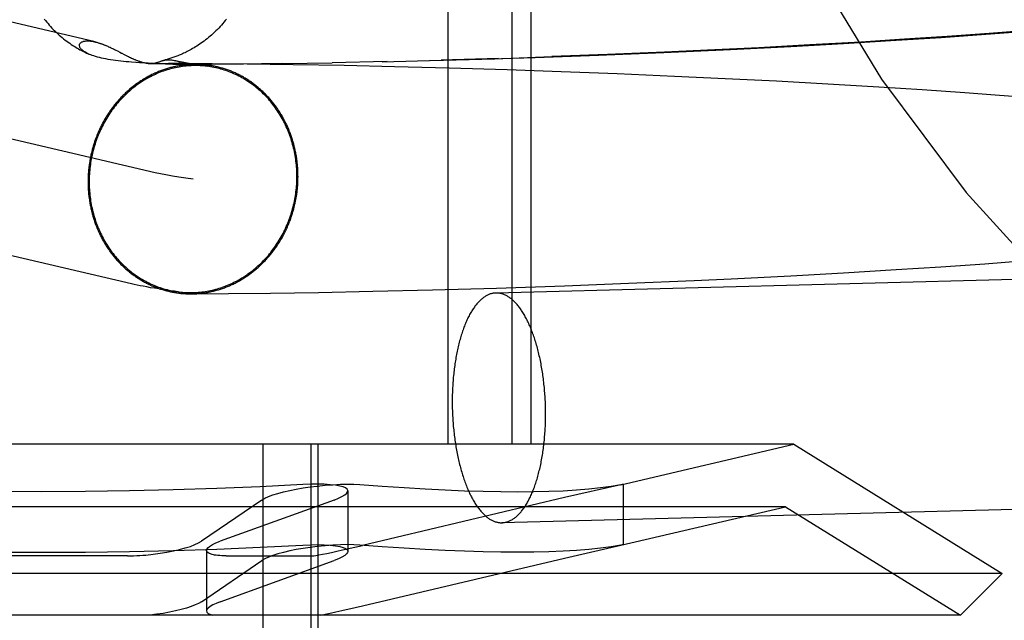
# Model space of a CAD drawing. Header units: inches. Extents: x 0 to 184, y 0 to 119.
# Tile 30 of 115: x 84.947 to 85.114, y 44.425 to 44.527. Entities that reach past the tile are written whole.
import ezdxf

# ---------------------------------------------------------------- set-up
doc = ezdxf.new("R2010")
doc.units = ezdxf.units.IN
doc.header["$LTSCALE"] = 10.121375
doc.header["$MEASUREMENT"] = 0
doc.linetypes.add('HIDDEN', pattern=[0.2, 0.1, -0.1])
doc.layers.add('DEFAULT_2', color=8, linetype='HIDDEN')

msp = doc.modelspace()

# ---------------------------------------------------------------- linework, layer by layer
at = {"layer": 'DEFAULT_2', "color": 8, "linetype": 'HIDDEN'}
for p, q in [((85.01988, 44.61111), (85.01988, 44.45486)), ((85.03072, 44.61111), (85.03072, 44.45486)), ((85.03395, 44.61111), (85.03395, 44.45486)), ((84.96, 44.52317), (84.85837, 44.54697)), ((84.9702, 44.50096), (84.84081, 44.53126)), ((85.11759, 44.52506), (85.11177, 44.52461)), ((85.08706, 44.52289), (85.09601, 44.52343)), ((85.09737, 44.52361), (85.09001, 44.52314)), ((85.09601, 44.52343), (85.10364, 44.52393)), ((85.10464, 44.52409), (85.09737, 44.52361)), ((85.10364, 44.52393), (85.11118, 44.52445)), ((85.11177, 44.52461), (85.10464, 44.52409)), ((85.11118, 44.52445), (85.11739, 44.52491)), ((84.96188, 44.52253), (84.96202, 44.52247)), ((84.96202, 44.52247), (84.96216, 44.52241)), ((84.96216, 44.52241), (84.9623, 44.52235)), ((84.9623, 44.52235), (84.96243, 44.52229)), ((84.96243, 44.52229), (84.96256, 44.52224)), ((84.96256, 44.52224), (84.96268, 44.52218)), ((84.96268, 44.52218), (84.9628, 44.52212)), ((84.9628, 44.52212), (84.96298, 44.52204)), ((84.96298, 44.52204), (84.96315, 44.52196)), ((84.96315, 44.52196), (84.96331, 44.52187)), ((84.96331, 44.52187), (84.96353, 44.52176)), ((84.96353, 44.52176), (84.96381, 44.52163)), ((84.96381, 44.52163), (84.9642, 44.52142)), ((85.05652, 44.52137), (85.0666, 44.52182)), ((85.06523, 44.52181), (85.05663, 44.52142)), ((85.07266, 44.52218), (85.06523, 44.52181)), ((85.08135, 44.52264), (85.07266, 44.52218)), ((85.07808, 44.5224), (85.08706, 44.52289)), ((85.09001, 44.52314), (85.08135, 44.52264)), ((84.96495, 44.52104), (84.9653, 44.52086)), ((84.9653, 44.52086), (84.96553, 44.52075)), ((84.96553, 44.52075), (84.96569, 44.52067)), ((84.96569, 44.52067), (84.96586, 44.52058)), ((84.96586, 44.52058), (84.96603, 44.5205)), ((84.96603, 44.5205), (84.96621, 44.52042)), ((84.97468, 44.51972), (84.97373, 44.51995)), ((84.97381, 44.51993), (84.97418, 44.51984)), ((85.00875, 44.5198), (85.01872, 44.52007)), ((85.01692, 44.52), (85.02785, 44.52031)), ((85.02846, 44.52036), (85.01872, 44.52007)), ((85.02785, 44.52031), (85.03756, 44.52066)), ((85.02898, 44.52034), (85.03473, 44.52053)), ((85.03473, 44.52053), (85.04544, 44.52092)), ((85.04697, 44.52101), (85.03756, 44.52066)), ((85.04544, 44.52092), (85.05652, 44.52137)), ((85.05663, 44.52142), (85.04697, 44.52101)), ((84.96689, 44.51967), (84.96621, 44.51972)), ((84.96754, 44.51963), (84.96689, 44.51967)), ((84.96815, 44.51959), (84.96754, 44.51963)), ((84.96899, 44.51954), (84.96815, 44.51959)), ((84.96975, 44.5195), (84.96899, 44.51954)), ((84.96951, 44.51951), (84.97065, 44.51952)), ((84.97061, 44.51945), (84.96975, 44.5195)), ((84.97134, 44.51942), (84.97061, 44.51945)), ((84.97065, 44.51952), (84.97247, 44.51953)), ((84.97197, 44.51939), (84.97134, 44.51942)), ((84.97263, 44.51937), (84.97197, 44.51939)), ((84.97247, 44.51953), (84.97546, 44.51953)), ((84.9732, 44.51935), (84.97263, 44.51937)), ((84.97357, 44.51934), (84.9732, 44.51935)), ((84.97388, 44.51934), (84.97357, 44.51934)), ((84.97415, 44.51933), (84.97388, 44.51934)), ((84.97438, 44.51933), (84.97415, 44.51933)), ((84.97457, 44.51933), (84.97438, 44.51933)), ((84.97472, 44.51933), (84.97457, 44.51933)), ((84.97465, 44.51973), (84.97519, 44.5196)), ((84.97472, 44.51933), (84.97979, 44.51935)), ((84.97494, 44.51933), (84.97482, 44.51933)), ((84.97503, 44.51933), (84.97494, 44.51933)), ((84.97512, 44.51933), (84.97503, 44.51933)), ((84.97518, 44.51933), (84.97512, 44.51933)), ((84.97524, 44.51934), (84.97518, 44.51933)), ((84.9753, 44.51934), (84.97524, 44.51934)), ((84.97534, 44.51934), (84.9753, 44.51934)), ((84.97538, 44.51934), (84.97534, 44.51934)), ((84.97541, 44.51934), (84.97538, 44.51934)), ((84.97545, 44.51935), (84.97541, 44.51934)), ((84.97549, 44.51935), (84.97545, 44.51935)), ((84.97546, 44.51953), (84.97986, 44.51951)), ((84.97638, 44.51941), (84.97599, 44.51947)), ((84.97683, 44.51933), (84.97638, 44.51941)), ((84.97733, 44.51926), (84.97683, 44.51933)), ((84.97788, 44.51917), (84.97733, 44.51926)), ((84.97848, 44.51909), (84.97788, 44.51917)), ((84.98519, 44.51939), (84.9791, 44.51935)), ((84.97986, 44.51951), (84.98581, 44.51945)), ((84.99188, 44.51949), (84.98462, 44.5194)), ((84.98581, 44.51945), (84.99364, 44.51935)), ((84.99173, 44.51948), (85.00024, 44.51963)), ((84.99364, 44.51935), (85.00227, 44.51919)), ((85.00957, 44.51983), (85.00024, 44.51963)), ((85.00227, 44.51919), (85.01084, 44.519)), ((85.01084, 44.519), (85.0201, 44.51876)), ((85.0201, 44.51876), (85.02995, 44.51846)), ((85.02995, 44.51846), (85.03912, 44.51815)), ((85.03912, 44.51815), (85.04861, 44.51778)), ((85.04861, 44.51778), (85.05833, 44.51737)), ((85.05833, 44.51737), (85.06697, 44.51697)), ((85.06697, 44.51697), (85.07567, 44.51653)), ((85.07567, 44.51653), (85.08438, 44.51605)), ((85.08438, 44.51605), (85.09304, 44.51553)), ((85.09304, 44.51553), (85.10039, 44.51506)), ((85.10039, 44.51506), (85.10762, 44.51456)), ((85.10762, 44.51456), (85.11354, 44.51412)), ((85.11354, 44.51412), (85.11934, 44.51367)), ((84.96621, 44.48208), (84.83641, 44.51248)), ((85.09597, 44.4845), (85.10356, 44.48499)), ((85.10356, 44.48499), (85.11106, 44.48551)), ((85.11106, 44.48551), (85.11723, 44.48597)), ((85.06797, 44.48295), (85.07813, 44.48347)), ((85.07813, 44.48347), (85.08706, 44.48396)), ((85.08706, 44.48396), (85.09597, 44.4845)), ((85.02814, 44.48138), (85.03969, 44.48177)), ((85.03969, 44.48177), (85.05053, 44.48218)), ((85.05053, 44.48218), (85.06168, 44.48266)), ((85.06168, 44.48266), (85.06797, 44.48295)), ((84.97625, 44.4804), (84.9773, 44.4804)), ((84.9773, 44.4804), (84.98267, 44.48044)), ((84.98267, 44.48044), (84.98976, 44.48052)), ((84.98976, 44.48052), (84.99795, 44.48064)), ((84.99795, 44.48064), (85.00715, 44.48083)), ((85.00715, 44.48083), (85.01725, 44.48107)), ((85.01725, 44.48107), (85.02814, 44.48138)), ((85.07859, 44.45486), (84.82332, 44.45486)), ((84.98848, 44.45486), (84.98848, 44.34986)), ((84.99661, 44.45486), (84.99661, 44.34986)), ((84.99783, 44.45486), (84.99783, 44.34986)), ((85.04923, 44.44798), (85.07859, 44.45486)), ((85.07859, 44.45486), (85.11395, 44.43293)), ((85.04967, 44.44809), (85.04927, 44.44798)), ((85.04927, 44.44802), (85.04967, 44.44809)), ((85.04967, 44.44808), (85.04967, 44.43781)), ((85.00291, 44.44695), (85.00291, 44.43667)), ((85.23648, 44.44692), (85.02906, 44.44155)), ((85.04927, 44.44798), (85.03967, 44.4458)), ((84.98832, 44.44539), (84.97804, 44.4384)), ((85.00057, 44.44539), (84.98125, 44.4384)), ((85.03967, 44.4458), (85.00538, 44.4377)), ((85.0772, 44.44426), (84.8247, 44.44426)), ((85.04923, 44.43771), (85.0772, 44.44426)), ((85.0772, 44.44426), (85.10688, 44.42586)), ((84.97892, 44.43684), (84.97892, 44.42656)), ((85.03967, 44.43553), (85.04927, 44.43771)), ((85.04927, 44.43771), (85.04967, 44.43782)), ((85.04967, 44.43782), (85.04927, 44.43775)), ((84.96553, 44.43592), (84.93637, 44.43592)), ((84.97804, 44.42812), (84.98832, 44.43512)), ((84.98125, 44.42812), (85.00057, 44.43512)), ((84.98224, 44.43592), (84.99682, 44.43592)), ((85.00538, 44.42743), (85.03967, 44.43553)), ((85.11395, 44.43293), (84.78795, 44.43293)), ((85.10688, 44.42586), (85.11395, 44.43293)), ((85.00416, 44.42715), (85.00538, 44.42743)), ((85.10688, 44.42586), (84.79502, 44.42586))]:
    msp.add_line(p, q, dxfattribs=at)
for points in [[(84.95137, 44.52704), (84.95158, 44.52677), (84.95179, 44.52651), (84.95201, 44.52626), (84.95223, 44.526), (84.95245, 44.52575), (84.95268, 44.52551), (84.95291, 44.52526), (84.95315, 44.52503), (84.9534, 44.52479), (84.95364, 44.52456), (84.95389, 44.52433), (84.95415, 44.52411), (84.95441, 44.5239), (84.95466, 44.52369), (84.95492, 44.52348), (84.95518, 44.52329), (84.95544, 44.5231), (84.95569, 44.52292), (84.95595, 44.52274), (84.9562, 44.52257), (84.95646, 44.52241), (84.95671, 44.52226), (84.95695, 44.52211), (84.9572, 44.52197), (84.95743, 44.52184), (84.95767, 44.52171), (84.9579, 44.52159), (84.95813, 44.52148), (84.95835, 44.52137), (84.95857, 44.52126), (84.95878, 44.52117), (84.95893, 44.5211)], [(84.9823, 44.52704), (84.9821, 44.52678), (84.98188, 44.52652), (84.98167, 44.52626), (84.98145, 44.52601), (84.98122, 44.52576), (84.98099, 44.52551), (84.98076, 44.52527), (84.98052, 44.52503), (84.98028, 44.52479), (84.98003, 44.52456), (84.97978, 44.52433), (84.97952, 44.52411), (84.97926, 44.5239), (84.97901, 44.52369), (84.97875, 44.52349), (84.9785, 44.5233), (84.97825, 44.52311), (84.978, 44.52294), (84.97775, 44.52277), (84.97751, 44.52261), (84.97727, 44.52245), (84.97703, 44.5223), (84.9768, 44.52216), (84.97656, 44.52203), (84.97633, 44.52189), (84.9761, 44.52177), (84.97588, 44.52165), (84.97566, 44.52154), (84.97544, 44.52143), (84.97523, 44.52133), (84.97503, 44.52123), (84.97483, 44.52114), (84.97463, 44.52105), (84.97443, 44.52097), (84.97425, 44.52089), (84.97406, 44.52082), (84.97388, 44.52074), (84.9737, 44.52068), (84.97352, 44.52061), (84.97335, 44.52055), (84.97318, 44.52049), (84.97301, 44.52043), (84.97284, 44.52038), (84.97268, 44.52033), (84.97252, 44.52028), (84.97237, 44.52023), (84.97221, 44.52019), (84.97206, 44.52014), (84.97192, 44.5201), (84.97178, 44.52007), (84.97163, 44.52003)], [(84.95882, 44.52115), (84.95861, 44.52125), (84.95842, 44.52135), (84.95825, 44.52145), (84.9581, 44.52155), (84.95796, 44.52165), (84.95783, 44.52175), (84.95773, 44.52185), (84.95763, 44.52195), (84.95755, 44.52204), (84.95748, 44.52214), (84.95743, 44.52223), (84.95739, 44.52232), (84.95736, 44.52241), (84.95734, 44.52249), (84.95733, 44.52257), (84.95734, 44.52265), (84.95735, 44.52273), (84.95738, 44.5228), (84.95741, 44.52286), (84.95746, 44.52292), (84.95751, 44.52298), (84.95756, 44.52303), (84.95763, 44.52308), (84.9577, 44.52312), (84.95778, 44.52316), (84.95786, 44.5232), (84.95795, 44.52323), (84.95804, 44.52326), (84.95814, 44.52328), (84.95824, 44.5233), (84.95834, 44.52331), (84.95844, 44.52332), (84.95855, 44.52333), (84.95866, 44.52333), (84.95877, 44.52333), (84.95888, 44.52333), (84.95899, 44.52332), (84.9591, 44.52332), (84.95922, 44.5233), (84.95933, 44.52329), (84.95944, 44.52327), (84.95955, 44.52326), (84.95966, 44.52324), (84.95978, 44.52322), (84.95988, 44.52319), (84.96, 44.52317)], [(84.96, 44.52317), (84.9601, 44.52314), (84.9602, 44.52312), (84.96031, 44.52309), (84.96041, 44.52306), (84.96051, 44.52303), (84.9606, 44.523), (84.9607, 44.52297), (84.96079, 44.52294), (84.96089, 44.52291), (84.96098, 44.52288), (84.96107, 44.52285), (84.96116, 44.52282), (84.96124, 44.52279), (84.96133, 44.52275), (84.96141, 44.52272), (84.96149, 44.52269), (84.96157, 44.52266), (84.96165, 44.52263), (84.96173, 44.5226), (84.96181, 44.52256), (84.96188, 44.52253)], [(85.0666, 44.52182), (85.06787, 44.52188), (85.07808, 44.5224)], [(84.96621, 44.51972), (84.96574, 44.51976), (84.96528, 44.5198), (84.96482, 44.51985), (84.96436, 44.5199), (84.96392, 44.51995), (84.96348, 44.52), (84.96305, 44.52006), (84.96263, 44.52013), (84.96222, 44.52019), (84.96183, 44.52027), (84.96145, 44.52034), (84.96108, 44.52042), (84.96074, 44.5205), (84.96041, 44.52059), (84.9601, 44.52068), (84.95981, 44.52077), (84.95953, 44.52086), (84.95928, 44.52095), (84.95904, 44.52105), (84.95893, 44.5211)], [(84.9642, 44.52142), (84.9645, 44.52127), (84.96456, 44.52124), (84.96495, 44.52104)], [(84.96621, 44.52042), (84.9663, 44.52037), (84.96639, 44.52033), (84.96649, 44.52029), (84.96658, 44.52025), (84.96668, 44.5202), (84.96678, 44.52016), (84.96688, 44.52012), (84.96698, 44.52008), (84.96709, 44.52003), (84.9672, 44.51999), (84.96731, 44.51995), (84.96742, 44.51991), (84.96753, 44.51987), (84.96764, 44.51983), (84.96776, 44.51979), (84.96787, 44.51976), (84.96799, 44.51972), (84.9681, 44.51969), (84.96822, 44.51966), (84.96833, 44.51964), (84.96845, 44.51961), (84.96857, 44.51959), (84.96868, 44.51957), (84.9688, 44.51955), (84.96892, 44.51953), (84.96904, 44.51952), (84.96915, 44.51951), (84.96927, 44.51951), (84.96938, 44.51951), (84.96946, 44.51951)], [(84.97118, 44.51989), (84.97127, 44.51992), (84.97136, 44.51995), (84.97145, 44.51998), (84.97154, 44.52), (84.97163, 44.52003)], [(84.97167, 44.52004), (84.97173, 44.52005), (84.97183, 44.52007), (84.97192, 44.52009), (84.97203, 44.52011), (84.97213, 44.52012), (84.97224, 44.52013), (84.97235, 44.52013), (84.97247, 44.52013), (84.97259, 44.52013), (84.97272, 44.52012), (84.97286, 44.52011), (84.97299, 44.52009), (84.97313, 44.52007), (84.97328, 44.52004), (84.97343, 44.52002), (84.97357, 44.51998), (84.97373, 44.51995)], [(84.97699, 44.51934), (84.9768, 44.51934), (84.97663, 44.51934), (84.97645, 44.51933), (84.97628, 44.51933), (84.9761, 44.51932), (84.97593, 44.5193), (84.97575, 44.51929), (84.97558, 44.51928), (84.9754, 44.51926), (84.97523, 44.51924), (84.97505, 44.51922), (84.97488, 44.5192), (84.97471, 44.51917), (84.97453, 44.51915), (84.97436, 44.51912), (84.97419, 44.51909), (84.97401, 44.51906), (84.97384, 44.51903), (84.97367, 44.51899), (84.97349, 44.51895), (84.97332, 44.51891), (84.97315, 44.51887), (84.97298, 44.51883), (84.97281, 44.51879), (84.97264, 44.51874), (84.97247, 44.51869), (84.9723, 44.51864), (84.97213, 44.51859), (84.97196, 44.51854), (84.97179, 44.51848), (84.97162, 44.51842), (84.97145, 44.51837), (84.97129, 44.5183), (84.97112, 44.51824), (84.97096, 44.51818), (84.97079, 44.51811), (84.97062, 44.51804), (84.97046, 44.51797), (84.9703, 44.5179), (84.97013, 44.51783), (84.96997, 44.51776), (84.96981, 44.51768), (84.96965, 44.5176), (84.96949, 44.51752), (84.96933, 44.51744), (84.96917, 44.51736), (84.96901, 44.51727), (84.96885, 44.51718), (84.96869, 44.5171), (84.96854, 44.51701), (84.96838, 44.51691), (84.96823, 44.51682), (84.96807, 44.51673), (84.96792, 44.51663), (84.96777, 44.51653), (84.96762, 44.51643), (84.96747, 44.51633), (84.96732, 44.51623), (84.96717, 44.51612), (84.96702, 44.51602), (84.96687, 44.51591), (84.96673, 44.5158), (84.96658, 44.51569), (84.96644, 44.51558), (84.9663, 44.51546), (84.96615, 44.51535), (84.96601, 44.51523), (84.96587, 44.51511), (84.96573, 44.51499), (84.9656, 44.51487), (84.96546, 44.51475), (84.96532, 44.51463), (84.96519, 44.5145), (84.96506, 44.51437), (84.96492, 44.51425), (84.96479, 44.51412), (84.96466, 44.51399), (84.96453, 44.51385), (84.9644, 44.51372), (84.96428, 44.51358), (84.96415, 44.51345), (84.96403, 44.51331), (84.9639, 44.51317), (84.96378, 44.51303), (84.96366, 44.51289), (84.96354, 44.51275), (84.96342, 44.5126), (84.96331, 44.51246), (84.96319, 44.51231), (84.96308, 44.51216), (84.96297, 44.51201), (84.96285, 44.51186), (84.96274, 44.51171), (84.96263, 44.51156), (84.96253, 44.51141), (84.96242, 44.51125), (84.96232, 44.5111), (84.96221, 44.51094), (84.96211, 44.51078), (84.96201, 44.51062), (84.96191, 44.51046), (84.96181, 44.5103), (84.96172, 44.51014), (84.96162, 44.50998), (84.96153, 44.50981), (84.96143, 44.50965), (84.96134, 44.50948), (84.96125, 44.50932), (84.96117, 44.50915), (84.96108, 44.50898), (84.961, 44.50881), (84.96091, 44.50864), (84.96083, 44.50847), (84.96075, 44.5083), (84.96067, 44.50812), (84.9606, 44.50795), (84.96052, 44.50778), (84.96045, 44.5076), (84.96037, 44.50743), (84.9603, 44.50725), (84.96023, 44.50707), (84.96017, 44.50689), (84.9601, 44.50672), (84.96003, 44.50654), (84.95997, 44.50636), (84.95991, 44.50618), (84.95985, 44.50599), (84.95979, 44.50581), (84.95974, 44.50563), (84.95968, 44.50545), (84.95963, 44.50526), (84.95958, 44.50508), (84.95953, 44.5049), (84.95948, 44.50471), (84.95943, 44.50453), (84.95939, 44.50434), (84.95934, 44.50415), (84.9593, 44.50397), (84.95926, 44.50378), (84.95922, 44.50359), (84.95919, 44.5034), (84.95915, 44.50322), (84.95912, 44.50303), (84.95909, 44.50284), (84.95906, 44.50265), (84.95903, 44.50246), (84.959, 44.50227), (84.95898, 44.50208), (84.95895, 44.50189), (84.95893, 44.5017), (84.95891, 44.50151), (84.95889, 44.50132), (84.95888, 44.50113), (84.95886, 44.50094), (84.95885, 44.50075), (84.95884, 44.50056), (84.95883, 44.50037), (84.95882, 44.50017), (84.95882, 44.49998), (84.95881, 44.49979), (84.95881, 44.4996), (84.95881, 44.49941)], [(84.97913, 44.519), (84.979, 44.51902), (84.97871, 44.51905), (84.97841, 44.51908), (84.97811, 44.5191), (84.97782, 44.51912), (84.97752, 44.51913), (84.97722, 44.51914), (84.97693, 44.51914), (84.97663, 44.51913), (84.97633, 44.51912), (84.97603, 44.51911), (84.97573, 44.51909), (84.97544, 44.51906), (84.97514, 44.51903), (84.97484, 44.51899), (84.97455, 44.51894), (84.97425, 44.5189), (84.97396, 44.51884), (84.97366, 44.51878), (84.97337, 44.51872), (84.97308, 44.51865), (84.97279, 44.51857), (84.9725, 44.51849), (84.97221, 44.5184), (84.97192, 44.51831), (84.97163, 44.51822), (84.97135, 44.51811), (84.97107, 44.51801), (84.97078, 44.51789), (84.9705, 44.51778), (84.97023, 44.51765), (84.96995, 44.51752), (84.96967, 44.51739), (84.9694, 44.51725), (84.96913, 44.51711), (84.96886, 44.51696), (84.9686, 44.51681), (84.96833, 44.51665), (84.96807, 44.51649), (84.96781, 44.51632), (84.96756, 44.51615), (84.9673, 44.51598), (84.96705, 44.5158), (84.9668, 44.51561), (84.96656, 44.51542), (84.96631, 44.51523), (84.96607, 44.51503), (84.96584, 44.51482), (84.9656, 44.51462), (84.96537, 44.5144), (84.96514, 44.51419), (84.96492, 44.51397), (84.9647, 44.51375), (84.96448, 44.51352), (84.96427, 44.51329), (84.96406, 44.51305), (84.96385, 44.51281), (84.96364, 44.51257), (84.96345, 44.51232), (84.96325, 44.51207), (84.96306, 44.51182), (84.96287, 44.51156), (84.96269, 44.5113), (84.9625, 44.51104), (84.96233, 44.51077), (84.96216, 44.5105), (84.96199, 44.51023), (84.96182, 44.50995), (84.96166, 44.50967), (84.96151, 44.50939), (84.96136, 44.50911), (84.96121, 44.50882), (84.96107, 44.50853), (84.96093, 44.50824), (84.9608, 44.50794), (84.96067, 44.50765), (84.96054, 44.50735), (84.96043, 44.50705), (84.96031, 44.50674), (84.9602, 44.50644), (84.96009, 44.50613), (84.95999, 44.50582), (84.9599, 44.50551), (84.9598, 44.5052), (84.95972, 44.50489), (84.95964, 44.50457), (84.95956, 44.50426), (84.95949, 44.50394), (84.95942, 44.50362), (84.95936, 44.5033), (84.9593, 44.50298), (84.95925, 44.50266), (84.9592, 44.50234), (84.95916, 44.50201), (84.95912, 44.50169), (84.95909, 44.50137), (84.95906, 44.50104), (84.95904, 44.50072), (84.95902, 44.50039), (84.95901, 44.50007), (84.959, 44.49974), (84.959, 44.49941)], [(84.96946, 44.51951), (84.96949, 44.51951), (84.96961, 44.51951), (84.96972, 44.51952), (84.96982, 44.51953), (84.96993, 44.51954), (84.97004, 44.51956), (84.97014, 44.51957), (84.97024, 44.51959), (84.97034, 44.51962), (84.97044, 44.51964), (84.97054, 44.51967), (84.97063, 44.5197), (84.97073, 44.51973), (84.97082, 44.51976), (84.97091, 44.51979), (84.97118, 44.51989)], [(84.97418, 44.51984), (84.97426, 44.51982), (84.97435, 44.5198), (84.97443, 44.51978), (84.97452, 44.51976)], [(84.97599, 44.51947), (84.97564, 44.51953), (84.97549, 44.51956), (84.97535, 44.51959), (84.97521, 44.51962), (84.97509, 44.51964), (84.97499, 44.51966), (84.97489, 44.51968), (84.9748, 44.5197), (84.97472, 44.51972)], [(84.97519, 44.5196), (84.9753, 44.51958), (84.97535, 44.51956), (84.9754, 44.51955), (84.97544, 44.51954), (84.97548, 44.51953), (84.97552, 44.51952), (84.97556, 44.51951), (84.97559, 44.5195), (84.97562, 44.51949), (84.97565, 44.51949), (84.97567, 44.51948), (84.97569, 44.51947), (84.97571, 44.51946), (84.97573, 44.51946), (84.97574, 44.51945), (84.97575, 44.51944), (84.97576, 44.51944), (84.97577, 44.51943), (84.97578, 44.51943), (84.97578, 44.51942), (84.97578, 44.51942), (84.97579, 44.51941), (84.97578, 44.51941), (84.97578, 44.5194), (84.97578, 44.5194), (84.97577, 44.51939), (84.97577, 44.51939), (84.97576, 44.51939), (84.97575, 44.51938), (84.97574, 44.51938), (84.97573, 44.51938), (84.97572, 44.51938), (84.9757, 44.51937), (84.97569, 44.51937), (84.97568, 44.51937), (84.97566, 44.51936), (84.97565, 44.51936), (84.97563, 44.51936), (84.97561, 44.51936), (84.9756, 44.51936), (84.97558, 44.51936), (84.97556, 44.51935), (84.97554, 44.51935), (84.97552, 44.51935), (84.97551, 44.51935), (84.97549, 44.51935)], [(84.99445, 44.50033), (84.99444, 44.50052), (84.99444, 44.50071), (84.99444, 44.50091), (84.99443, 44.5011), (84.99442, 44.50129), (84.99441, 44.50148), (84.9944, 44.50167), (84.99439, 44.50186), (84.99438, 44.50205), (84.99436, 44.50224), (84.99434, 44.50243), (84.99432, 44.50262), (84.9943, 44.50281), (84.99428, 44.503), (84.99425, 44.50318), (84.99423, 44.50337), (84.9942, 44.50356), (84.99417, 44.50375), (84.99414, 44.50393), (84.9941, 44.50412), (84.99407, 44.50431), (84.99403, 44.50449), (84.99399, 44.50468), (84.99395, 44.50486), (84.99391, 44.50505), (84.99387, 44.50523), (84.99382, 44.50542), (84.99378, 44.5056), (84.99373, 44.50578), (84.99368, 44.50596), (84.99363, 44.50614), (84.99357, 44.50633), (84.99352, 44.50651), (84.99346, 44.50669), (84.9934, 44.50686), (84.99334, 44.50704), (84.99328, 44.50722), (84.99322, 44.5074), (84.99316, 44.50757), (84.99309, 44.50775), (84.99302, 44.50792), (84.99295, 44.5081), (84.99288, 44.50827), (84.99281, 44.50844), (84.99273, 44.50861), (84.99266, 44.50878), (84.99258, 44.50895), (84.9925, 44.50912), (84.99242, 44.50929), (84.99234, 44.50945), (84.99226, 44.50962), (84.99217, 44.50979), (84.99209, 44.50995), (84.992, 44.51011), (84.99191, 44.51027), (84.99182, 44.51044), (84.99173, 44.5106), (84.99163, 44.51076), (84.99154, 44.51091), (84.99144, 44.51107), (84.99134, 44.51123), (84.99125, 44.51138), (84.99114, 44.51153), (84.99104, 44.51169), (84.99094, 44.51184), (84.99083, 44.51199), (84.99073, 44.51214), (84.99062, 44.51229), (84.99051, 44.51243), (84.9904, 44.51258), (84.99029, 44.51272), (84.99018, 44.51286), (84.99006, 44.51301), (84.98995, 44.51315), (84.98983, 44.51329), (84.98971, 44.51342), (84.98959, 44.51356), (84.98947, 44.5137), (84.98935, 44.51383), (84.98923, 44.51396), (84.9891, 44.51409), (84.98898, 44.51422), (84.98885, 44.51435), (84.98872, 44.51448), (84.98859, 44.51461), (84.98846, 44.51473), (84.98833, 44.51485), (84.9882, 44.51497), (84.98807, 44.51509), (84.98793, 44.51521), (84.9878, 44.51533), (84.98766, 44.51544), (84.98752, 44.51556), (84.98738, 44.51567), (84.98724, 44.51578), (84.9871, 44.51589), (84.98696, 44.516), (84.98682, 44.51611), (84.98667, 44.51621), (84.98653, 44.51631), (84.98638, 44.51642), (84.98623, 44.51652), (84.98609, 44.51661), (84.98594, 44.51671), (84.98579, 44.51681), (84.98564, 44.5169), (84.98549, 44.51699), (84.98533, 44.51708), (84.98518, 44.51717), (84.98503, 44.51726), (84.98487, 44.51734), (84.98472, 44.51743), (84.98456, 44.51751), (84.9844, 44.51759), (84.98425, 44.51767), (84.98409, 44.51774), (84.98393, 44.51782), (84.98377, 44.51789), (84.98361, 44.51796), (84.98345, 44.51803), (84.98328, 44.5181), (84.98312, 44.51817), (84.98296, 44.51823), (84.98279, 44.51829), (84.98263, 44.51836), (84.98247, 44.51841), (84.9823, 44.51847), (84.98213, 44.51853), (84.98197, 44.51858), (84.9818, 44.51863), (84.98163, 44.51868), (84.98146, 44.51873), (84.9813, 44.51878), (84.98113, 44.51882), (84.98096, 44.51887), (84.98079, 44.51891), (84.98062, 44.51895), (84.98045, 44.51898), (84.98027, 44.51902), (84.9801, 44.51905), (84.97993, 44.51909), (84.97976, 44.51912), (84.97959, 44.51914), (84.97941, 44.51917), (84.97924, 44.51919), (84.97907, 44.51922), (84.9789, 44.51924), (84.97872, 44.51926), (84.97855, 44.51927), (84.97837, 44.51929), (84.9782, 44.5193), (84.97803, 44.51931), (84.97785, 44.51932), (84.97768, 44.51933), (84.9775, 44.51934), (84.97733, 44.51934), (84.97715, 44.51934), (84.97699, 44.51934)], [(84.99426, 44.50033), (84.99426, 44.50065), (84.99425, 44.50098), (84.99424, 44.5013), (84.99422, 44.50163), (84.9942, 44.50195), (84.99417, 44.50227), (84.99414, 44.5026), (84.9941, 44.50292), (84.99405, 44.50324), (84.99401, 44.50356), (84.99395, 44.50388), (84.9939, 44.5042), (84.99383, 44.50451), (84.99377, 44.50483), (84.9937, 44.50514), (84.99362, 44.50545), (84.99354, 44.50576), (84.99345, 44.50607), (84.99336, 44.50638), (84.99326, 44.50669), (84.99316, 44.50699), (84.99306, 44.50729), (84.99294, 44.50759), (84.99283, 44.50789), (84.99271, 44.50818), (84.99259, 44.50847), (84.99246, 44.50876), (84.99232, 44.50905), (84.99219, 44.50934), (84.99204, 44.50962), (84.9919, 44.5099), (84.99174, 44.51017), (84.99159, 44.51045), (84.99143, 44.51072), (84.99127, 44.51099), (84.9911, 44.51125), (84.99093, 44.51151), (84.99075, 44.51177), (84.99057, 44.51202), (84.99039, 44.51227), (84.9902, 44.51252), (84.99001, 44.51276), (84.98981, 44.513), (84.98961, 44.51324), (84.98941, 44.51347), (84.9892, 44.5137), (84.98899, 44.51393), (84.98877, 44.51415), (84.98856, 44.51436), (84.98834, 44.51458), (84.98811, 44.51478), (84.98788, 44.51499), (84.98765, 44.51519), (84.98742, 44.51538), (84.98718, 44.51557), (84.98694, 44.51576), (84.9867, 44.51594), (84.98645, 44.51612), (84.9862, 44.51629), (84.98595, 44.51646), (84.9857, 44.51662), (84.98544, 44.51678), (84.98518, 44.51693), (84.98492, 44.51708), (84.98466, 44.51723), (84.98439, 44.51737), (84.98412, 44.5175), (84.98385, 44.51763), (84.98358, 44.51775), (84.98331, 44.51787), (84.98303, 44.51798), (84.98275, 44.51809), (84.98247, 44.5182), (84.98219, 44.51829), (84.98191, 44.51839), (84.98162, 44.51847), (84.98133, 44.51856), (84.98105, 44.51863), (84.98076, 44.5187), (84.98047, 44.51877), (84.98018, 44.51883), (84.97988, 44.51889), (84.97959, 44.51894), (84.9793, 44.51898), (84.97848, 44.51909)], [(84.97663, 44.49987), (84.97538, 44.50004), (84.97421, 44.50021), (84.97313, 44.50039), (84.97201, 44.50058), (84.97111, 44.50076), (84.9702, 44.50096)], [(84.97412, 44.48074), (84.97425, 44.48072), (84.97455, 44.48069), (84.97484, 44.48066), (84.97514, 44.48064), (84.97544, 44.48062), (84.97573, 44.48061), (84.97603, 44.4806), (84.97633, 44.4806), (84.97663, 44.48061), (84.97692, 44.48062), (84.97722, 44.48064), (84.97752, 44.48066), (84.97782, 44.48068), (84.97811, 44.48072), (84.97841, 44.48075), (84.97871, 44.4808), (84.979, 44.48085), (84.9793, 44.4809), (84.97959, 44.48096), (84.97988, 44.48102), (84.98018, 44.48109), (84.98047, 44.48117), (84.98076, 44.48125), (84.98105, 44.48134), (84.98133, 44.48143), (84.98162, 44.48153), (84.98191, 44.48163), (84.98219, 44.48174), (84.98247, 44.48185), (84.98275, 44.48197), (84.98303, 44.48209), (84.98331, 44.48222), (84.98358, 44.48235), (84.98385, 44.48249), (84.98412, 44.48263), (84.98439, 44.48278), (84.98466, 44.48293), (84.98492, 44.48309), (84.98518, 44.48325), (84.98544, 44.48342), (84.9857, 44.48359), (84.98595, 44.48377), (84.9862, 44.48395), (84.98645, 44.48413), (84.9867, 44.48432), (84.98694, 44.48452), (84.98718, 44.48472), (84.98742, 44.48492), (84.98765, 44.48513), (84.98788, 44.48534), (84.98811, 44.48555), (84.98834, 44.48577), (84.98856, 44.486), (84.98877, 44.48622), (84.98899, 44.48646), (84.9892, 44.48669), (84.98941, 44.48693), (84.98961, 44.48717), (84.98981, 44.48742), (84.99, 44.48767), (84.9902, 44.48792), (84.99039, 44.48818), (84.99057, 44.48844), (84.99075, 44.48871), (84.99093, 44.48897), (84.9911, 44.48924), (84.99127, 44.48951), (84.99143, 44.48979), (84.99159, 44.49007), (84.99174, 44.49035), (84.9919, 44.49064), (84.99204, 44.49092), (84.99219, 44.49121), (84.99232, 44.4915), (84.99246, 44.4918), (84.99259, 44.49209), (84.99271, 44.49239), (84.99283, 44.49269), (84.99294, 44.493), (84.99306, 44.4933), (84.99316, 44.49361), (84.99326, 44.49392), (84.99336, 44.49423), (84.99345, 44.49454), (84.99354, 44.49485), (84.99362, 44.49517), (84.9937, 44.49549), (84.99377, 44.4958), (84.99383, 44.49612), (84.9939, 44.49644), (84.99395, 44.49676), (84.99401, 44.49708), (84.99405, 44.49741), (84.9941, 44.49773), (84.99414, 44.49805), (84.99417, 44.49838), (84.9942, 44.4987), (84.99422, 44.49903), (84.99424, 44.49935), (84.99425, 44.49968), (84.99426, 44.5), (84.99426, 44.50033)], [(84.97628, 44.4804), (84.97645, 44.4804), (84.97663, 44.4804), (84.9768, 44.48041), (84.97698, 44.48042), (84.97715, 44.48043), (84.97733, 44.48044), (84.9775, 44.48045), (84.97768, 44.48047), (84.97785, 44.48048), (84.97803, 44.4805), (84.9782, 44.48052), (84.97837, 44.48054), (84.97855, 44.48057), (84.97872, 44.48059), (84.9789, 44.48062), (84.97907, 44.48065), (84.97924, 44.48068), (84.97941, 44.48072), (84.97959, 44.48075), (84.97976, 44.48079), (84.97993, 44.48083), (84.9801, 44.48087), (84.98027, 44.48091), (84.98045, 44.48096), (84.98062, 44.481), (84.98079, 44.48105), (84.98096, 44.4811), (84.98113, 44.48115), (84.9813, 44.4812), (84.98146, 44.48126), (84.98163, 44.48132), (84.9818, 44.48138), (84.98197, 44.48144), (84.98213, 44.4815), (84.9823, 44.48156), (84.98247, 44.48163), (84.98263, 44.4817), (84.98279, 44.48177), (84.98296, 44.48184), (84.98312, 44.48191), (84.98328, 44.48199), (84.98345, 44.48206), (84.98361, 44.48214), (84.98377, 44.48222), (84.98393, 44.4823), (84.98409, 44.48239), (84.98425, 44.48247), (84.9844, 44.48256), (84.98456, 44.48265), (84.98472, 44.48274), (84.98487, 44.48283), (84.98503, 44.48292), (84.98518, 44.48302), (84.98533, 44.48311), (84.98549, 44.48321), (84.98564, 44.48331), (84.98579, 44.48341), (84.98594, 44.48351), (84.98609, 44.48362), (84.98623, 44.48372), (84.98638, 44.48383), (84.98653, 44.48394), (84.98667, 44.48405), (84.98682, 44.48416), (84.98696, 44.48428), (84.9871, 44.48439), (84.98724, 44.48451), (84.98738, 44.48463), (84.98752, 44.48475), (84.98766, 44.48487), (84.9878, 44.48499), (84.98793, 44.48512), (84.98807, 44.48524), (84.9882, 44.48537), (84.98833, 44.4855), (84.98846, 44.48563), (84.98859, 44.48576), (84.98872, 44.48589), (84.98885, 44.48602), (84.98898, 44.48616), (84.9891, 44.48629), (84.98923, 44.48643), (84.98935, 44.48657), (84.98947, 44.48671), (84.98959, 44.48685), (84.98971, 44.487), (84.98983, 44.48714), (84.98995, 44.48729), (84.99006, 44.48743), (84.99018, 44.48758), (84.99029, 44.48773), (84.9904, 44.48788), (84.99051, 44.48803), (84.99062, 44.48818), (84.99073, 44.48834), (84.99083, 44.48849), (84.99094, 44.48865), (84.99104, 44.4888), (84.99114, 44.48896), (84.99125, 44.48912), (84.99134, 44.48928), (84.99144, 44.48944), (84.99154, 44.4896), (84.99163, 44.48976), (84.99173, 44.48993), (84.99182, 44.49009), (84.99191, 44.49026), (84.992, 44.49043), (84.99209, 44.49059), (84.99217, 44.49076), (84.99226, 44.49093), (84.99234, 44.4911), (84.99242, 44.49127), (84.9925, 44.49144), (84.99258, 44.49162), (84.99266, 44.49179), (84.99273, 44.49197), (84.99281, 44.49214), (84.99288, 44.49232), (84.99295, 44.49249), (84.99302, 44.49267), (84.99309, 44.49285), (84.99316, 44.49303), (84.99322, 44.49321), (84.99328, 44.49339), (84.99334, 44.49357), (84.9934, 44.49375), (84.99346, 44.49393), (84.99352, 44.49411), (84.99357, 44.49429), (84.99363, 44.49448), (84.99368, 44.49466), (84.99373, 44.49485), (84.99378, 44.49503), (84.99382, 44.49522), (84.99387, 44.4954), (84.99391, 44.49559), (84.99395, 44.49578), (84.99399, 44.49596), (84.99403, 44.49615), (84.99407, 44.49634), (84.9941, 44.49653), (84.99414, 44.49671), (84.99417, 44.4969), (84.9942, 44.49709), (84.99423, 44.49728), (84.99425, 44.49747), (84.99428, 44.49766), (84.9943, 44.49785), (84.99432, 44.49804), (84.99434, 44.49823), (84.99436, 44.49842), (84.99438, 44.49861), (84.99439, 44.4988), (84.9944, 44.49899), (84.99441, 44.49919), (84.99442, 44.49938), (84.99443, 44.49957), (84.99444, 44.49976), (84.99444, 44.49995), (84.99444, 44.50014), (84.99445, 44.50033)], [(84.95881, 44.49941), (84.95881, 44.49922), (84.95881, 44.49903), (84.95882, 44.49884), (84.95882, 44.49865), (84.95883, 44.49845), (84.95884, 44.49826), (84.95885, 44.49807), (84.95886, 44.49788), (84.95888, 44.49769), (84.95889, 44.4975), (84.95891, 44.49731), (84.95893, 44.49712), (84.95895, 44.49694), (84.95898, 44.49675), (84.959, 44.49656), (84.95903, 44.49637), (84.95906, 44.49618), (84.95909, 44.49599), (84.95912, 44.49581), (84.95915, 44.49562), (84.95919, 44.49543), (84.95922, 44.49525), (84.95926, 44.49506), (84.9593, 44.49488), (84.95934, 44.49469), (84.95939, 44.49451), (84.95943, 44.49433), (84.95948, 44.49414), (84.95953, 44.49396), (84.95958, 44.49378), (84.95963, 44.4936), (84.95968, 44.49342), (84.95974, 44.49324), (84.95979, 44.49306), (84.95985, 44.49288), (84.95991, 44.4927), (84.95997, 44.49252), (84.96003, 44.49235), (84.9601, 44.49217), (84.96017, 44.49199), (84.96023, 44.49182), (84.9603, 44.49165), (84.96037, 44.49147), (84.96045, 44.4913), (84.96052, 44.49113), (84.9606, 44.49096), (84.96067, 44.49079), (84.96075, 44.49062), (84.96083, 44.49045), (84.96091, 44.49029), (84.961, 44.49012), (84.96108, 44.48996), (84.96117, 44.48979), (84.96125, 44.48963), (84.96134, 44.48947), (84.96143, 44.48931), (84.96153, 44.48915), (84.96162, 44.48899), (84.96172, 44.48883), (84.96181, 44.48867), (84.96191, 44.48852), (84.96201, 44.48836), (84.96211, 44.48821), (84.96221, 44.48806), (84.96232, 44.4879), (84.96242, 44.48775), (84.96253, 44.4876), (84.96263, 44.48746), (84.96274, 44.48731), (84.96285, 44.48716), (84.96297, 44.48702), (84.96308, 44.48688), (84.96319, 44.48674), (84.96331, 44.4866), (84.96342, 44.48646), (84.96354, 44.48632), (84.96366, 44.48618), (84.96378, 44.48605), (84.9639, 44.48591), (84.96403, 44.48578), (84.96415, 44.48565), (84.96428, 44.48552), (84.9644, 44.48539), (84.96453, 44.48526), (84.96466, 44.48514), (84.96479, 44.48501), (84.96492, 44.48489), (84.96506, 44.48477), (84.96519, 44.48465), (84.96532, 44.48453), (84.96546, 44.48441), (84.9656, 44.4843), (84.96573, 44.48418), (84.96587, 44.48407), (84.96601, 44.48396), (84.96615, 44.48385), (84.9663, 44.48374), (84.96644, 44.48364), (84.96658, 44.48353), (84.96673, 44.48343), (84.96687, 44.48333), (84.96702, 44.48323), (84.96717, 44.48313), (84.96732, 44.48303), (84.96747, 44.48294), (84.96762, 44.48284), (84.96777, 44.48275), (84.96792, 44.48266), (84.96807, 44.48257), (84.96823, 44.48249), (84.96838, 44.4824), (84.96854, 44.48232), (84.96869, 44.48223), (84.96885, 44.48215), (84.96901, 44.48208), (84.96917, 44.482), (84.96933, 44.48192), (84.96949, 44.48185), (84.96965, 44.48178), (84.96981, 44.48171), (84.96997, 44.48164), (84.97013, 44.48157), (84.9703, 44.48151), (84.97046, 44.48145), (84.97062, 44.48139), (84.97079, 44.48133), (84.97096, 44.48127), (84.97112, 44.48121), (84.97129, 44.48116), (84.97145, 44.48111), (84.97162, 44.48106), (84.97179, 44.48101), (84.97196, 44.48096), (84.97213, 44.48092), (84.9723, 44.48088), (84.97247, 44.48083), (84.97264, 44.48079), (84.97281, 44.48076), (84.97298, 44.48072), (84.97315, 44.48069), (84.97332, 44.48066), (84.97349, 44.48063), (84.97367, 44.4806), (84.97384, 44.48057), (84.97401, 44.48055), (84.97419, 44.48052), (84.97436, 44.4805), (84.97453, 44.48048), (84.97471, 44.48047), (84.97488, 44.48045), (84.97505, 44.48044), (84.97523, 44.48043), (84.9754, 44.48042), (84.97558, 44.48041), (84.97575, 44.4804), (84.97593, 44.4804), (84.9761, 44.4804), (84.97625, 44.4804)], [(84.959, 44.49941), (84.959, 44.49909), (84.95901, 44.49876), (84.95902, 44.49844), (84.95904, 44.49812), (84.95906, 44.49779), (84.95909, 44.49747), (84.95912, 44.49715), (84.95916, 44.49682), (84.9592, 44.4965), (84.95925, 44.49618), (84.9593, 44.49586), (84.95936, 44.49555), (84.95942, 44.49523), (84.95949, 44.49491), (84.95956, 44.4946), (84.95964, 44.49429), (84.95972, 44.49398), (84.9598, 44.49367), (84.9599, 44.49336), (84.95999, 44.49306), (84.96009, 44.49275), (84.9602, 44.49245), (84.96031, 44.49215), (84.96042, 44.49186), (84.96054, 44.49156), (84.96067, 44.49127), (84.9608, 44.49098), (84.96093, 44.49069), (84.96107, 44.49041), (84.96121, 44.49012), (84.96136, 44.48984), (84.96151, 44.48957), (84.96166, 44.48929), (84.96182, 44.48902), (84.96199, 44.48876), (84.96216, 44.48849), (84.96233, 44.48823), (84.9625, 44.48797), (84.96269, 44.48772), (84.96287, 44.48747), (84.96306, 44.48722), (84.96325, 44.48698), (84.96345, 44.48674), (84.96364, 44.4865), (84.96385, 44.48627), (84.96406, 44.48604), (84.96427, 44.48582), (84.96448, 44.4856), (84.9647, 44.48538), (84.96492, 44.48517), (84.96514, 44.48496), (84.96537, 44.48475), (84.9656, 44.48455), (84.96583, 44.48436), (84.96607, 44.48417), (84.96631, 44.48398), (84.96656, 44.4838), (84.9668, 44.48362), (84.96705, 44.48345), (84.9673, 44.48328), (84.96756, 44.48312), (84.96781, 44.48296), (84.96807, 44.48281), (84.96833, 44.48266), (84.9686, 44.48252), (84.96886, 44.48238), (84.96913, 44.48224), (84.9694, 44.48211), (84.96967, 44.48199), (84.96995, 44.48187), (84.97023, 44.48176), (84.9705, 44.48165), (84.97078, 44.48155), (84.97107, 44.48145), (84.97135, 44.48136), (84.97163, 44.48127), (84.97192, 44.48119), (84.97221, 44.48111), (84.9725, 44.48104), (84.97279, 44.48097), (84.97308, 44.48091), (84.97337, 44.48086), (84.97366, 44.48081), (84.97396, 44.48076)], [(85.23657, 44.48575), (85.23645, 44.48578), (85.23633, 44.48581), (85.23621, 44.48584), (85.23609, 44.48586), (85.23597, 44.48588), (85.23585, 44.48589), (85.23573, 44.4859), (85.23561, 44.48591), (85.23549, 44.48591), (85.02805, 44.48053)], [(84.97412, 44.48074), (84.97348, 44.48083), (84.97282, 44.48092), (84.97217, 44.48101), (84.9715, 44.48111), (84.9708, 44.48122), (84.97011, 44.48133), (84.96943, 44.48144), (84.96878, 44.48156), (84.96819, 44.48167), (84.96764, 44.48178), (84.96713, 44.48188), (84.96665, 44.48198), (84.96621, 44.48208)], [(85.02805, 44.48053), (85.02794, 44.48053), (85.02782, 44.48052), (85.0277, 44.48051), (85.02758, 44.48049), (85.02746, 44.48046), (85.02734, 44.48044), (85.02721, 44.4804), (85.02709, 44.48037), (85.02698, 44.48033), (85.02686, 44.48028), (85.02674, 44.48023), (85.02662, 44.48017), (85.0265, 44.48011), (85.02638, 44.48005), (85.02627, 44.47998), (85.02615, 44.47991), (85.02603, 44.47983), (85.02592, 44.47975), (85.0258, 44.47966), (85.02569, 44.47957), (85.02558, 44.47947), (85.02546, 44.47937), (85.02535, 44.47927), (85.02524, 44.47916), (85.02513, 44.47905), (85.02502, 44.47893), (85.02491, 44.47881), (85.0248, 44.47868), (85.0247, 44.47855), (85.02459, 44.47842), (85.02448, 44.47828), (85.02438, 44.47814), (85.02428, 44.47799), (85.02417, 44.47784), (85.02407, 44.47769), (85.02397, 44.47753), (85.02387, 44.47737), (85.02378, 44.4772), (85.02368, 44.47703), (85.02358, 44.47686), (85.02349, 44.47668), (85.0234, 44.4765), (85.0233, 44.47631), (85.02321, 44.47613), (85.02312, 44.47593), (85.02304, 44.47574), (85.02295, 44.47554), (85.02286, 44.47534), (85.02278, 44.47513), (85.0227, 44.47492), (85.02261, 44.47471), (85.02253, 44.47449), (85.02246, 44.47428), (85.02238, 44.47405), (85.0223, 44.47383), (85.02223, 44.4736), (85.02216, 44.47337), (85.02208, 44.47314), (85.02201, 44.4729), (85.02195, 44.47266), (85.02188, 44.47242), (85.02181, 44.47217), (85.02175, 44.47192), (85.02169, 44.47167), (85.02163, 44.47142), (85.02157, 44.47116), (85.02151, 44.47091), (85.02146, 44.47065), (85.02141, 44.47038), (85.02135, 44.47012), (85.0213, 44.46985), (85.02125, 44.46958), (85.02121, 44.46931), (85.02116, 44.46904), (85.02112, 44.46877), (85.02108, 44.46849), (85.02104, 44.46821), (85.021, 44.46793), (85.02097, 44.46765), (85.02093, 44.46737), (85.0209, 44.46708), (85.02087, 44.4668), (85.02084, 44.46651), (85.02081, 44.46622), (85.02079, 44.46593), (85.02076, 44.46564), (85.02074, 44.46535), (85.02072, 44.46505), (85.0207, 44.46476), (85.02069, 44.46446), (85.02067, 44.46417), (85.02066, 44.46387), (85.02065, 44.46357), (85.02064, 44.46328), (85.02064, 44.46298), (85.02063, 44.46268), (85.02063, 44.46238), (85.02063, 44.46208)], [(85.03647, 44.46), (85.03647, 44.4603), (85.03647, 44.4606), (85.03646, 44.4609), (85.03646, 44.4612), (85.03645, 44.4615), (85.03644, 44.4618), (85.03643, 44.4621), (85.03641, 44.4624), (85.0364, 44.4627), (85.03638, 44.463), (85.03636, 44.4633), (85.03634, 44.4636), (85.03631, 44.46389), (85.03629, 44.46419), (85.03626, 44.46449), (85.03623, 44.46478), (85.0362, 44.46508), (85.03617, 44.46537), (85.03614, 44.46566), (85.0361, 44.46595), (85.03606, 44.46624), (85.03602, 44.46653), (85.03598, 44.46682), (85.03594, 44.4671), (85.03589, 44.46739), (85.03585, 44.46767), (85.0358, 44.46795), (85.03575, 44.46823), (85.0357, 44.46851), (85.03564, 44.46879), (85.03559, 44.46906), (85.03553, 44.46934), (85.03547, 44.46961), (85.03541, 44.46987), (85.03535, 44.47014), (85.03529, 44.47041), (85.03522, 44.47067), (85.03515, 44.47093), (85.03509, 44.47119), (85.03502, 44.47144), (85.03495, 44.47169), (85.03487, 44.47194), (85.0348, 44.47219), (85.03472, 44.47244), (85.03465, 44.47268), (85.03457, 44.47292), (85.03449, 44.47315), (85.03441, 44.47339), (85.03432, 44.47362), (85.03424, 44.47385), (85.03415, 44.47407), (85.03407, 44.47429), (85.03398, 44.47451), (85.03389, 44.47473), (85.0338, 44.47494), (85.0337, 44.47515), (85.03361, 44.47535), (85.03352, 44.47556), (85.03342, 44.47575), (85.03332, 44.47595), (85.03323, 44.47614), (85.03313, 44.47633), (85.03303, 44.47651), (85.03293, 44.47669), (85.03282, 44.47687), (85.03272, 44.47705), (85.03262, 44.47721), (85.03251, 44.47738), (85.03241, 44.47754), (85.0323, 44.4777), (85.03219, 44.47785), (85.03208, 44.478), (85.03197, 44.47815), (85.03186, 44.47829), (85.03175, 44.47843), (85.03164, 44.47856), (85.03153, 44.47869), (85.03141, 44.47882), (85.0313, 44.47894), (85.03118, 44.47906), (85.03107, 44.47917), (85.03095, 44.47928), (85.03084, 44.47938), (85.03072, 44.47948), (85.0306, 44.47958), (85.03048, 44.47967), (85.03036, 44.47975), (85.03025, 44.47983), (85.03013, 44.47991), (85.03001, 44.47999), (85.02989, 44.48005), (85.02977, 44.48012), (85.02965, 44.48018), (85.02952, 44.48023), (85.0294, 44.48028), (85.02928, 44.48033), (85.02916, 44.48037), (85.02904, 44.48041), (85.02892, 44.48044), (85.02879, 44.48047), (85.02867, 44.48049), (85.02855, 44.48051), (85.02843, 44.48052), (85.02831, 44.48053), (85.02818, 44.48053), (85.02806, 44.48053)], [(85.02063, 44.46208), (85.02063, 44.46178), (85.02063, 44.46148), (85.02064, 44.46118), (85.02064, 44.46088), (85.02065, 44.46058), (85.02066, 44.46028), (85.02067, 44.45998), (85.02069, 44.45968), (85.0207, 44.45938), (85.02072, 44.45908), (85.02074, 44.45878), (85.02076, 44.45848), (85.02079, 44.45819), (85.02081, 44.45789), (85.02084, 44.45759), (85.02087, 44.4573), (85.0209, 44.457), (85.02093, 44.45671), (85.02097, 44.45642), (85.021, 44.45613), (85.02104, 44.45584), (85.02108, 44.45555), (85.02112, 44.45526), (85.02116, 44.45498), (85.02121, 44.45469), (85.02125, 44.45441), (85.0213, 44.45413), (85.02135, 44.45385), (85.02141, 44.45357), (85.02146, 44.45329), (85.02151, 44.45302), (85.02157, 44.45275), (85.02163, 44.45247), (85.02169, 44.45221), (85.02175, 44.45194), (85.02181, 44.45168), (85.02188, 44.45141), (85.02195, 44.45115), (85.02201, 44.4509), (85.02208, 44.45064), (85.02216, 44.45039), (85.02223, 44.45014), (85.0223, 44.44989), (85.02238, 44.44965), (85.02246, 44.4494), (85.02253, 44.44916), (85.02261, 44.44893), (85.0227, 44.44869), (85.02278, 44.44846), (85.02286, 44.44823), (85.02295, 44.44801), (85.02304, 44.44779), (85.02312, 44.44757), (85.02321, 44.44735), (85.0233, 44.44714), (85.0234, 44.44693), (85.02349, 44.44673), (85.02358, 44.44653), (85.02368, 44.44633), (85.02378, 44.44613), (85.02387, 44.44594), (85.02397, 44.44575), (85.02407, 44.44557), (85.02417, 44.44539), (85.02428, 44.44521), (85.02438, 44.44504), (85.02448, 44.44487), (85.02459, 44.4447), (85.0247, 44.44454), (85.0248, 44.44438), (85.02491, 44.44423), (85.02502, 44.44408), (85.02513, 44.44393), (85.02524, 44.44379), (85.02535, 44.44365), (85.02546, 44.44352), (85.02558, 44.44339), (85.02569, 44.44326), (85.0258, 44.44314), (85.02592, 44.44303), (85.02603, 44.44291), (85.02615, 44.4428), (85.02627, 44.4427), (85.02638, 44.4426), (85.0265, 44.44251), (85.02662, 44.44241), (85.02674, 44.44233), (85.02686, 44.44225), (85.02698, 44.44217), (85.02709, 44.4421), (85.02721, 44.44203), (85.02734, 44.44196), (85.02746, 44.4419), (85.02758, 44.44185), (85.0277, 44.4418), (85.02782, 44.44175), (85.02794, 44.44171), (85.02806, 44.44167), (85.02818, 44.44164), (85.02831, 44.44161), (85.02843, 44.44159), (85.02855, 44.44157), (85.02867, 44.44156), (85.02879, 44.44155), (85.02892, 44.44155), (85.02904, 44.44155)], [(85.02906, 44.44155), (85.02916, 44.44155), (85.02928, 44.44156), (85.0294, 44.44157), (85.02952, 44.44159), (85.02965, 44.44162), (85.02977, 44.44164), (85.02989, 44.44168), (85.03001, 44.44171), (85.03013, 44.44176), (85.03025, 44.4418), (85.03036, 44.44185), (85.03048, 44.44191), (85.0306, 44.44197), (85.03072, 44.44203), (85.03084, 44.4421), (85.03095, 44.44218), (85.03107, 44.44225), (85.03118, 44.44234), (85.0313, 44.44242), (85.03141, 44.44251), (85.03153, 44.44261), (85.03164, 44.44271), (85.03175, 44.44281), (85.03186, 44.44292), (85.03197, 44.44303), (85.03208, 44.44315), (85.03219, 44.44327), (85.0323, 44.4434), (85.03241, 44.44353), (85.03251, 44.44366), (85.03262, 44.4438), (85.03272, 44.44394), (85.03282, 44.44409), (85.03293, 44.44424), (85.03303, 44.44439), (85.03313, 44.44455), (85.03323, 44.44471), (85.03332, 44.44488), (85.03342, 44.44505), (85.03352, 44.44522), (85.03361, 44.4454), (85.0337, 44.44558), (85.0338, 44.44577), (85.03389, 44.44595), (85.03398, 44.44615), (85.03407, 44.44634), (85.03415, 44.44654), (85.03424, 44.44674), (85.03432, 44.44695), (85.03441, 44.44716), (85.03449, 44.44737), (85.03457, 44.44759), (85.03465, 44.44781), (85.03472, 44.44803), (85.0348, 44.44825), (85.03487, 44.44848), (85.03495, 44.44871), (85.03502, 44.44895), (85.03509, 44.44918), (85.03515, 44.44942), (85.03522, 44.44966), (85.03529, 44.44991), (85.03535, 44.45016), (85.03541, 44.45041), (85.03547, 44.45066), (85.03553, 44.45092), (85.03559, 44.45117), (85.03564, 44.45143), (85.0357, 44.4517), (85.03575, 44.45196), (85.0358, 44.45223), (85.03585, 44.4525), (85.03589, 44.45277), (85.03594, 44.45304), (85.03598, 44.45331), (85.03602, 44.45359), (85.03606, 44.45387), (85.0361, 44.45415), (85.03614, 44.45443), (85.03617, 44.45471), (85.0362, 44.455), (85.03623, 44.45529), (85.03626, 44.45557), (85.03629, 44.45586), (85.03631, 44.45615), (85.03634, 44.45644), (85.03636, 44.45674), (85.03638, 44.45703), (85.0364, 44.45732), (85.03641, 44.45762), (85.03643, 44.45791), (85.03644, 44.45821), (85.03645, 44.45851), (85.03646, 44.45881), (85.03646, 44.4591), (85.03647, 44.4594), (85.03647, 44.4597), (85.03647, 44.46)], [(85.00157, 44.44777), (85.00081, 44.44791), (84.99992, 44.448), (84.9989, 44.44806), (84.99777, 44.44809), (84.99656, 44.44807), (84.99528, 44.44802)], [(84.99771, 44.44777), (84.99906, 44.44791), (85.00038, 44.448), (85.00165, 44.44806), (85.00285, 44.44809), (85.00395, 44.44807), (85.00494, 44.44802)], [(84.95095, 44.4468), (84.9435, 44.44684), (84.93605, 44.44694), (84.92863, 44.44712), (84.92124, 44.44735), (84.9139, 44.44765), (84.90662, 44.44802)], [(84.99528, 44.44802), (84.988, 44.44765), (84.98066, 44.44735), (84.97327, 44.44712), (84.96585, 44.44695), (84.9584, 44.44684), (84.95095, 44.4468)], [(84.98832, 44.44539), (84.98881, 44.44569), (84.98944, 44.44597), (84.99018, 44.44625), (84.99104, 44.44652), (84.992, 44.44678), (84.99304, 44.44702), (84.99416, 44.44724), (84.99532, 44.44745), (84.99651, 44.44762), (84.99771, 44.44777)], [(85.00057, 44.44539), (85.0013, 44.44569), (85.0019, 44.44597), (85.00237, 44.44625), (85.00269, 44.44652), (85.00287, 44.44678), (85.00291, 44.44695)], [(85.00291, 44.44695), (85.0029, 44.44702), (85.00278, 44.44724), (85.00251, 44.44745), (85.0021, 44.44762), (85.00157, 44.44777)], [(85.00494, 44.44802), (85.00876, 44.44774), (85.01245, 44.4475), (85.01601, 44.44729), (85.01943, 44.44711), (85.02272, 44.44698), (85.02586, 44.44688), (85.02887, 44.44682), (85.03173, 44.4468), (85.03445, 44.44682), (85.03702, 44.44688), (85.03945, 44.44698), (85.04172, 44.44711), (85.04384, 44.44729), (85.04581, 44.4475), (85.04762, 44.44774), (85.04927, 44.44802)], [(84.96864, 44.43606), (84.96985, 44.43619), (84.97103, 44.43635), (84.97219, 44.43654), (84.97331, 44.43676), (84.97435, 44.437), (84.97531, 44.43726), (84.97617, 44.43753), (84.97692, 44.43782), (84.97755, 44.4381), (84.97804, 44.4384)], [(84.97892, 44.43683), (84.97895, 44.437), (84.97913, 44.43726), (84.97945, 44.43753), (84.97992, 44.43782), (84.98052, 44.4381), (84.98125, 44.4384)], [(84.90662, 44.43775), (84.9139, 44.43738), (84.92124, 44.43708), (84.92863, 44.43684), (84.93605, 44.43667), (84.9435, 44.43657), (84.95095, 44.43653)], [(84.95095, 44.43653), (84.9584, 44.43657), (84.96585, 44.43667), (84.97327, 44.43684), (84.98066, 44.43708), (84.988, 44.43738), (84.99528, 44.43775)], [(84.98025, 44.43606), (84.97972, 44.43619), (84.97931, 44.43635), (84.97904, 44.43654), (84.97892, 44.43676), (84.97892, 44.43683)], [(84.99771, 44.4375), (84.99651, 44.43735), (84.99532, 44.43717), (84.99415, 44.43697), (84.99304, 44.43675), (84.992, 44.43651), (84.99104, 44.43625), (84.99018, 44.43598), (84.98943, 44.4357), (84.98881, 44.43541), (84.98832, 44.43512)], [(84.99528, 44.43775), (84.99656, 44.4378), (84.99777, 44.43782), (84.9989, 44.43779), (84.99992, 44.43773), (85.00081, 44.43763), (85.00157, 44.4375)], [(84.99682, 44.43592), (84.99711, 44.43594), (84.9975, 44.43599), (84.99801, 44.43607), (84.99862, 44.43619), (84.99933, 44.43633), (85.00014, 44.4365), (85.00104, 44.4367), (85.00202, 44.43692), (85.00538, 44.4377)], [(85.00494, 44.43775), (85.00395, 44.4378), (85.00285, 44.43782), (85.00165, 44.43779), (85.00038, 44.43773), (84.99906, 44.43763), (84.99771, 44.4375)], [(85.00291, 44.43668), (85.00287, 44.43651), (85.00269, 44.43625), (85.00237, 44.43598), (85.0019, 44.4357), (85.0013, 44.43541), (85.00057, 44.43512)], [(85.00157, 44.4375), (85.0021, 44.43735), (85.00251, 44.43717), (85.00278, 44.43697), (85.0029, 44.43675), (85.00291, 44.43668)], [(85.04927, 44.43775), (85.04762, 44.43747), (85.04581, 44.43723), (85.04384, 44.43702), (85.04172, 44.43684), (85.03945, 44.43671), (85.03702, 44.43661), (85.03445, 44.43655), (85.03173, 44.43653), (85.02887, 44.43655), (85.02586, 44.43661), (85.02272, 44.43671), (85.01943, 44.43684), (85.01601, 44.43702), (85.01245, 44.43723), (85.00876, 44.43747), (85.00494, 44.43775)], [(84.96553, 44.43592), (84.96604, 44.43593), (84.96655, 44.43594), (84.96707, 44.43596), (84.96759, 44.43599), (84.96812, 44.43602), (84.96864, 44.43606)], [(84.98224, 44.43592), (84.98186, 44.43593), (84.9815, 44.43594), (84.98115, 44.43596), (84.98083, 44.43599), (84.98053, 44.43602), (84.98025, 44.43606)], [(84.97804, 44.42812), (84.97758, 44.42785), (84.977, 44.42758), (84.97631, 44.42731), (84.97552, 44.42705), (84.97463, 44.4268), (84.97367, 44.42656), (84.97265, 44.42635), (84.97158, 44.42616), (84.97048, 44.426), (84.96936, 44.42586)], [(84.98125, 44.42812), (84.98056, 44.42785), (84.97998, 44.42758), (84.97952, 44.42731), (84.97919, 44.42705), (84.97899, 44.4268), (84.97892, 44.42656)], [(84.97892, 44.42656), (84.97898, 44.42635), (84.97917, 44.42616), (84.97948, 44.426), (84.97992, 44.42586)], [(84.99833, 44.42586), (84.99906, 44.42601), (84.99991, 44.42618), (85.00085, 44.42639), (85.00188, 44.42662), (85.00416, 44.42715)]]:
    msp.add_lwpolyline(points, dxfattribs=at)
msp.add_arc((85.30079, 44.65661), 0.25, 90, 270, dxfattribs=at)

doc.saveas('drawing.dxf')
